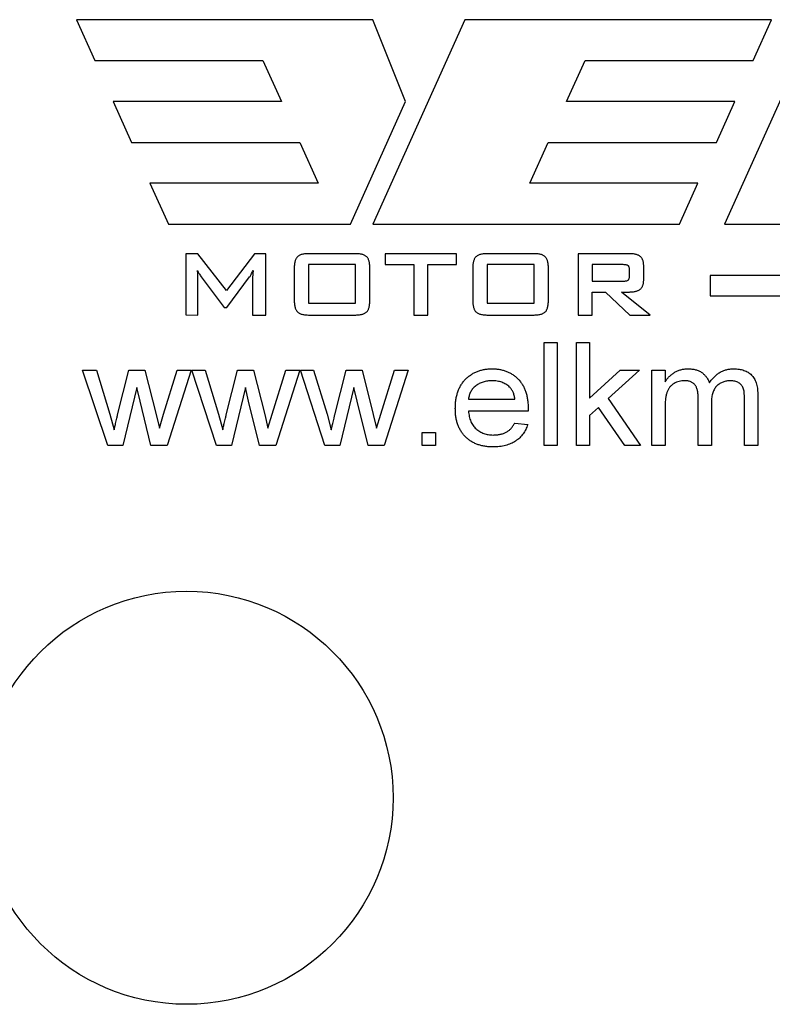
# Model space of a CAD drawing. Header units: millimetres. Extents: x -850 to -69, y -238 to 499.
# Tile 45 of 53: x -217 to -206, y 116 to 130. Entities that reach past the tile are written whole.
import ezdxf

# ---------------------------------------------------------------- set-up
doc = ezdxf.new("R2010")
doc.units = ezdxf.units.MM

msp = doc.modelspace()

# ---------------------------------------------------------------- linework, layer by layer
at = {"color": 7, "linetype": 'Continuous', "lineweight": 25}
for p, q in [((-211.55, 129.932), (-215.856, 129.932)), ((-215.856, 129.932), (-215.589, 129.338)), ((-210.213, 129.932), (-211.55, 126.962)), ((-211.074, 128.744), (-211.55, 129.932)), ((-205.758, 129.932), (-210.213, 129.932)), ((-205.107, 129.932), (-206.444, 126.962)), ((-206.026, 129.338), (-205.758, 129.932)), ((-215.589, 129.338), (-213.146, 129.338)), ((-213.146, 129.338), (-212.879, 128.744)), ((-208.736, 128.744), (-208.468, 129.338)), ((-208.468, 129.338), (-206.026, 129.338)), ((-212.879, 128.744), (-215.322, 128.744)), ((-215.322, 128.744), (-215.054, 128.15)), ((-211.876, 126.962), (-211.074, 128.744)), ((-206.293, 128.744), (-208.736, 128.744)), ((-206.56, 128.15), (-206.293, 128.744)), ((-215.054, 128.15), (-212.612, 128.15)), ((-212.612, 128.15), (-212.345, 127.556)), ((-209.27, 127.556), (-209.003, 128.15)), ((-209.003, 128.15), (-206.56, 128.15)), ((-212.345, 127.556), (-214.787, 127.556)), ((-214.787, 127.556), (-214.52, 126.962)), ((-206.828, 127.556), (-209.27, 127.556)), ((-207.095, 126.962), (-206.828, 127.556)), ((-214.52, 126.962), (-211.876, 126.962)), ((-211.55, 126.962), (-207.095, 126.962)), ((-206.444, 126.962), (-202.137, 126.962)), ((-214.091, 126.533), (-214.266, 126.533)), ((-214.266, 126.533), (-214.266, 125.646)), ((-213.676, 125.998), (-214.091, 126.533)), ((-213.269, 126.533), (-213.676, 125.998)), ((-213.105, 126.533), (-213.269, 126.533)), ((-213.105, 125.642), (-213.105, 126.533)), ((-211.815, 126.533), (-212.471, 126.533)), ((-210.336, 126.533), (-211.371, 126.533)), ((-211.371, 126.533), (-211.371, 126.374)), ((-210.336, 126.374), (-210.336, 126.533)), ((-209.221, 126.533), (-209.878, 126.533)), ((-207.824, 126.533), (-208.57, 126.533)), ((-208.57, 126.533), (-208.57, 125.642)), ((-212.691, 126.324), (-212.691, 125.86)), ((-211.8, 126.374), (-212.484, 126.374)), ((-212.484, 126.374), (-212.484, 125.817)), ((-211.8, 125.817), (-211.8, 126.374)), ((-211.593, 125.86), (-211.593, 126.324)), ((-211.371, 126.374), (-210.957, 126.374)), ((-210.957, 126.374), (-210.957, 125.642)), ((-210.75, 125.642), (-210.75, 126.374)), ((-210.75, 126.374), (-210.336, 126.374)), ((-210.098, 126.324), (-210.098, 125.86)), ((-209.207, 126.374), (-209.891, 126.374)), ((-209.891, 126.374), (-209.891, 125.817)), ((-209.207, 125.817), (-209.207, 126.374)), ((-209, 125.86), (-209, 126.324)), ((-208.364, 126.374), (-208.364, 126.136)), ((-207.913, 126.374), (-208.364, 126.374)), ((-207.823, 126.204), (-207.823, 126.307)), ((-207.616, 126.155), (-207.616, 126.356)), ((-214.091, 125.642), (-214.091, 126.195)), ((-214.044, 126.198), (-213.712, 125.754)), ((-213.671, 125.754), (-213.34, 126.196)), ((-213.296, 126.195), (-213.296, 125.642)), ((-208.364, 126.136), (-207.913, 126.136)), ((-206.649, 126.219), (-206.649, 125.922)), ((-195.512, 126.219), (-206.649, 126.219)), ((-208.364, 125.642), (-208.364, 125.977)), ((-208.364, 125.977), (-208.17, 125.977)), ((-208.17, 125.977), (-207.816, 125.642)), ((-207.523, 125.642), (-207.937, 125.977)), ((-207.937, 125.977), (-207.824, 125.977)), ((-206.649, 125.922), (-195.512, 125.922)), ((-213.712, 125.754), (-213.671, 125.754)), ((-212.484, 125.817), (-211.8, 125.817)), ((-209.891, 125.817), (-209.207, 125.817)), ((-214.266, 125.646), (-214.091, 125.642)), ((-213.296, 125.642), (-213.105, 125.642)), ((-212.471, 125.642), (-211.815, 125.642)), ((-210.957, 125.642), (-210.75, 125.642)), ((-209.878, 125.642), (-209.221, 125.642)), ((-208.57, 125.642), (-208.364, 125.642)), ((-207.816, 125.642), (-207.523, 125.642)), ((-209.064, 125.246), (-208.872, 125.246)), ((-209.064, 123.746), (-209.064, 125.246)), ((-208.872, 125.246), (-208.872, 123.746)), ((-208.593, 125.246), (-208.401, 125.246)), ((-208.593, 123.746), (-208.593, 125.246)), ((-208.401, 125.246), (-208.401, 124.437)), ((-215.766, 124.842), (-215.565, 124.842)), ((-215.4, 123.746), (-215.766, 124.842)), ((-215.565, 124.842), (-215.368, 124.203)), ((-215.257, 124.194), (-215.093, 124.842)), ((-215.093, 124.842), (-214.86, 124.842)), ((-214.86, 124.842), (-214.698, 124.2)), ((-214.59, 124.203), (-214.39, 124.842)), ((-214.189, 124.842), (-214.538, 123.746)), ((-214.39, 124.842), (-214.189, 124.842)), ((-214.179, 124.842), (-213.988, 124.842)), ((-213.823, 123.746), (-214.179, 124.842)), ((-213.988, 124.842), (-213.791, 124.203)), ((-213.68, 124.194), (-213.516, 124.842)), ((-213.516, 124.842), (-213.283, 124.842)), ((-213.283, 124.842), (-213.121, 124.2)), ((-213.013, 124.203), (-212.813, 124.842)), ((-212.612, 124.842), (-212.961, 123.746)), ((-212.813, 124.842), (-212.612, 124.842)), ((-212.602, 124.842), (-212.411, 124.842)), ((-212.246, 123.746), (-212.602, 124.842)), ((-212.411, 124.842), (-212.214, 124.203)), ((-212.103, 124.194), (-211.939, 124.842)), ((-211.939, 124.842), (-211.706, 124.842)), ((-211.706, 124.842), (-211.544, 124.2)), ((-211.436, 124.203), (-211.236, 124.842)), ((-211.035, 124.842), (-211.384, 123.746)), ((-211.236, 124.842), (-211.035, 124.842)), ((-208.401, 124.437), (-207.958, 124.842)), ((-207.679, 124.842), (-208.13, 124.43)), ((-207.958, 124.842), (-207.679, 124.842)), ((-207.498, 124.842), (-207.305, 124.842)), ((-207.498, 123.746), (-207.498, 124.842)), ((-207.305, 124.842), (-207.305, 124.671)), ((-214.977, 124.589), (-215.181, 123.746)), ((-214.932, 124.392), (-214.977, 124.589)), ((-213.401, 124.589), (-213.605, 123.746)), ((-213.355, 124.392), (-213.401, 124.589)), ((-211.824, 124.589), (-212.028, 123.746)), ((-211.778, 124.392), (-211.824, 124.589)), ((-210.16, 124.419), (-209.487, 124.419)), ((-208.13, 124.43), (-207.66, 123.746)), ((-206.825, 123.746), (-206.825, 124.445)), ((-206.151, 123.746), (-206.151, 124.424)), ((-205.959, 124.495), (-205.959, 123.746)), ((-214.773, 123.746), (-214.932, 124.392)), ((-213.196, 123.746), (-213.355, 124.392)), ((-211.619, 123.746), (-211.778, 124.392)), ((-208.27, 124.301), (-208.401, 124.182)), ((-207.89, 123.746), (-208.27, 124.301)), ((-207.305, 124.304), (-207.305, 123.746)), ((-206.632, 124.371), (-206.632, 123.746)), ((-215.368, 124.203), (-215.308, 123.974)), ((-214.698, 124.2), (-214.651, 123.997)), ((-214.651, 123.997), (-214.59, 124.203)), ((-213.791, 124.203), (-213.731, 123.974)), ((-213.121, 124.2), (-213.074, 123.997)), ((-213.074, 123.997), (-213.013, 124.203)), ((-212.214, 124.203), (-212.154, 123.974)), ((-211.544, 124.2), (-211.497, 123.997)), ((-211.497, 123.997), (-211.436, 124.203)), ((-209.296, 124.246), (-210.16, 124.246)), ((-208.401, 124.182), (-208.401, 123.746)), ((-209.489, 124.073), (-209.301, 124.054)), ((-210.833, 123.938), (-210.641, 123.938)), ((-210.833, 123.746), (-210.833, 123.938)), ((-210.641, 123.938), (-210.641, 123.746)), ((-215.181, 123.746), (-215.4, 123.746)), ((-214.538, 123.746), (-214.773, 123.746)), ((-213.605, 123.746), (-213.823, 123.746)), ((-212.961, 123.746), (-213.196, 123.746)), ((-212.028, 123.746), (-212.246, 123.746)), ((-211.384, 123.746), (-211.619, 123.746)), ((-210.641, 123.746), (-210.833, 123.746)), ((-208.872, 123.746), (-209.064, 123.746)), ((-208.401, 123.746), (-208.593, 123.746)), ((-207.66, 123.746), (-207.89, 123.746)), ((-207.305, 123.746), (-207.498, 123.746)), ((-206.632, 123.746), (-206.825, 123.746)), ((-205.959, 123.746), (-206.151, 123.746))]:
    msp.add_line(p, q, dxfattribs=at)
msp.add_circle((-214.256, 118.632), 3, dxfattribs=at)
for points, knots in [([(-212.471, 126.533), (-212.481, 126.533), (-212.501, 126.533), (-212.53, 126.531), (-212.555, 126.528), (-212.579, 126.523), (-212.599, 126.517), (-212.618, 126.509), (-212.633, 126.5), (-212.646, 126.489), (-212.657, 126.476), (-212.666, 126.462), (-212.674, 126.444), (-212.68, 126.425), (-212.685, 126.403), (-212.689, 126.379), (-212.691, 126.352), (-212.691, 126.333), (-212.691, 126.324)], [0, 0, 0, 0, 0.086343, 0.165259, 0.237723, 0.303412, 0.36327, 0.417402, 0.46691, 0.512533, 0.558072, 0.606163, 0.657769, 0.714989, 0.777306, 0.845085, 0.91918, 1, 1, 1, 1]), ([(-211.593, 126.324), (-211.594, 126.333), (-211.594, 126.352), (-211.596, 126.379), (-211.6, 126.403), (-211.604, 126.425), (-211.611, 126.444), (-211.618, 126.462), (-211.628, 126.476), (-211.639, 126.489), (-211.652, 126.5), (-211.668, 126.509), (-211.686, 126.517), (-211.706, 126.523), (-211.73, 126.528), (-211.756, 126.531), (-211.784, 126.533), (-211.804, 126.533), (-211.815, 126.533)], [0, 0, 0, 0, 0.080663, 0.154614, 0.222261, 0.284457, 0.341777, 0.393283, 0.441651, 0.487101, 0.532636, 0.582047, 0.636074, 0.695816, 0.762051, 0.834375, 0.913825, 1, 1, 1, 1]), ([(-209.878, 126.533), (-209.888, 126.533), (-209.908, 126.533), (-209.936, 126.531), (-209.962, 126.528), (-209.985, 126.523), (-210.006, 126.517), (-210.024, 126.509), (-210.04, 126.5), (-210.053, 126.489), (-210.064, 126.476), (-210.073, 126.462), (-210.081, 126.444), (-210.087, 126.425), (-210.092, 126.403), (-210.096, 126.379), (-210.097, 126.352), (-210.098, 126.333), (-210.098, 126.324)], [0, 0, 0, 0, 0.086343, 0.165259, 0.237723, 0.303412, 0.36327, 0.417402, 0.46691, 0.512533, 0.558072, 0.606163, 0.657769, 0.714989, 0.777306, 0.845085, 0.91918, 1, 1, 1, 1]), ([(-209, 126.324), (-209, 126.333), (-209, 126.352), (-209.002, 126.379), (-209.006, 126.403), (-209.011, 126.425), (-209.017, 126.444), (-209.025, 126.462), (-209.035, 126.476), (-209.045, 126.489), (-209.059, 126.5), (-209.074, 126.509), (-209.092, 126.517), (-209.113, 126.523), (-209.136, 126.528), (-209.162, 126.531), (-209.191, 126.533), (-209.211, 126.533), (-209.221, 126.533)], [0, 0, 0, 0, 0.080663, 0.154614, 0.222261, 0.284457, 0.341777, 0.393283, 0.441651, 0.487101, 0.532636, 0.582047, 0.636074, 0.695816, 0.762051, 0.834375, 0.913825, 1, 1, 1, 1]), ([(-207.616, 126.356), (-207.616, 126.364), (-207.616, 126.378), (-207.618, 126.399), (-207.622, 126.419), (-207.628, 126.437), (-207.635, 126.453), (-207.643, 126.467), (-207.653, 126.48), (-207.665, 126.492), (-207.678, 126.502), (-207.694, 126.51), (-207.711, 126.517), (-207.73, 126.523), (-207.751, 126.528), (-207.774, 126.531), (-207.798, 126.533), (-207.815, 126.533), (-207.824, 126.533)], [0, 0, 0, 0, 0.071571, 0.137978, 0.199798, 0.258226, 0.313859, 0.366707, 0.418276, 0.469425, 0.52162, 0.576515, 0.635349, 0.697998, 0.765526, 0.837784, 0.915858, 1, 1, 1, 1]), ([(-214.091, 126.195), (-214.091, 126.202), (-214.091, 126.216), (-214.093, 126.239), (-214.094, 126.263), (-214.096, 126.28), (-214.097, 126.289)], [0, 0, 0, 0, 0.227677, 0.463518, 0.718148, 1, 1, 1, 1]), ([(-214.097, 126.289), (-214.093, 126.281), (-214.087, 126.267), (-214.075, 126.244), (-214.06, 126.222), (-214.05, 126.206), (-214.044, 126.198)], [0, 0, 0, 0, 0.221504, 0.459889, 0.717481, 1, 1, 1, 1]), ([(-213.34, 126.196), (-213.336, 126.202), (-213.328, 126.213), (-213.317, 126.234), (-213.303, 126.26), (-213.293, 126.279), (-213.288, 126.29)], [0, 0, 0, 0, 0.181569, 0.399744, 0.669721, 1, 1, 1, 1]), ([(-213.288, 126.29), (-213.289, 126.28), (-213.291, 126.262), (-213.294, 126.236), (-213.295, 126.214), (-213.296, 126.201), (-213.296, 126.195)], [0, 0, 0, 0, 0.302418, 0.575686, 0.808996, 1, 1, 1, 1]), ([(-207.823, 126.307), (-207.823, 126.313), (-207.823, 126.323), (-207.827, 126.338), (-207.833, 126.35), (-207.842, 126.36), (-207.854, 126.367), (-207.87, 126.371), (-207.89, 126.374), (-207.905, 126.374), (-207.913, 126.374)], [0, 0, 0, 0, 0.130761, 0.245376, 0.343445, 0.43704, 0.539491, 0.663867, 0.816501, 1, 1, 1, 1]), ([(-207.913, 126.136), (-207.905, 126.136), (-207.89, 126.136), (-207.87, 126.139), (-207.854, 126.143), (-207.842, 126.15), (-207.833, 126.159), (-207.827, 126.172), (-207.823, 126.187), (-207.823, 126.198), (-207.823, 126.204)], [0, 0, 0, 0, 0.182367, 0.334058, 0.457667, 0.558564, 0.651581, 0.752391, 0.866298, 1, 1, 1, 1]), ([(-207.824, 125.977), (-207.815, 125.977), (-207.798, 125.977), (-207.774, 125.979), (-207.751, 125.982), (-207.73, 125.987), (-207.711, 125.993), (-207.694, 126), (-207.679, 126.009), (-207.665, 126.019), (-207.653, 126.03), (-207.643, 126.044), (-207.635, 126.058), (-207.628, 126.075), (-207.622, 126.092), (-207.618, 126.112), (-207.616, 126.133), (-207.616, 126.147), (-207.616, 126.155)], [0, 0, 0, 0, 0.083875, 0.161702, 0.233731, 0.301214, 0.363664, 0.422312, 0.477419, 0.529449, 0.58098, 0.63301, 0.686368, 0.741824, 0.800068, 0.862459, 0.928656, 1, 1, 1, 1]), ([(-212.691, 125.86), (-212.691, 125.85), (-212.691, 125.83), (-212.689, 125.803), (-212.685, 125.777), (-212.68, 125.755), (-212.674, 125.734), (-212.666, 125.716), (-212.657, 125.701), (-212.646, 125.688), (-212.633, 125.677), (-212.618, 125.668), (-212.6, 125.66), (-212.579, 125.653), (-212.555, 125.648), (-212.53, 125.645), (-212.501, 125.643), (-212.481, 125.643), (-212.471, 125.642)], [0, 0, 0, 0, 0.082738, 0.158189, 0.228086, 0.291254, 0.349375, 0.401899, 0.450269, 0.495496, 0.540722, 0.589673, 0.643091, 0.70206, 0.766553, 0.837699, 0.915229, 1, 1, 1, 1]), ([(-211.815, 125.642), (-211.804, 125.643), (-211.784, 125.643), (-211.756, 125.645), (-211.73, 125.648), (-211.706, 125.653), (-211.686, 125.66), (-211.668, 125.668), (-211.652, 125.677), (-211.639, 125.688), (-211.628, 125.701), (-211.618, 125.716), (-211.611, 125.734), (-211.604, 125.755), (-211.599, 125.777), (-211.596, 125.803), (-211.594, 125.83), (-211.594, 125.85), (-211.593, 125.86)], [0, 0, 0, 0, 0.084611, 0.162669, 0.23368, 0.298713, 0.35757, 0.410887, 0.459745, 0.504886, 0.550027, 0.59866, 0.651085, 0.709297, 0.772345, 0.842111, 0.917418, 1, 1, 1, 1]), ([(-210.098, 125.86), (-210.098, 125.85), (-210.097, 125.83), (-210.096, 125.803), (-210.092, 125.777), (-210.087, 125.755), (-210.081, 125.734), (-210.073, 125.716), (-210.064, 125.701), (-210.053, 125.688), (-210.04, 125.677), (-210.024, 125.668), (-210.006, 125.66), (-209.985, 125.653), (-209.962, 125.648), (-209.936, 125.645), (-209.908, 125.643), (-209.888, 125.643), (-209.878, 125.642)], [0, 0, 0, 0, 0.082738, 0.158189, 0.228086, 0.291254, 0.349375, 0.401899, 0.450269, 0.495496, 0.540722, 0.589673, 0.643091, 0.70206, 0.766553, 0.837699, 0.915229, 1, 1, 1, 1]), ([(-209.221, 125.642), (-209.211, 125.643), (-209.191, 125.643), (-209.162, 125.645), (-209.136, 125.648), (-209.113, 125.653), (-209.092, 125.66), (-209.074, 125.668), (-209.059, 125.677), (-209.045, 125.688), (-209.034, 125.701), (-209.025, 125.716), (-209.017, 125.734), (-209.011, 125.755), (-209.006, 125.777), (-209.002, 125.803), (-209, 125.83), (-209, 125.85), (-209, 125.86)], [0, 0, 0, 0, 0.084611, 0.162669, 0.23368, 0.298713, 0.35757, 0.410887, 0.459745, 0.504886, 0.550027, 0.59866, 0.651085, 0.709297, 0.772345, 0.842111, 0.917418, 1, 1, 1, 1]), ([(-210.352, 124.285), (-210.352, 124.307), (-210.351, 124.35), (-210.344, 124.413), (-210.332, 124.472), (-210.316, 124.528), (-210.295, 124.579), (-210.27, 124.627), (-210.239, 124.671), (-210.204, 124.711), (-210.165, 124.746), (-210.124, 124.777), (-210.08, 124.803), (-210.032, 124.825), (-209.982, 124.841), (-209.93, 124.853), (-209.874, 124.86), (-209.836, 124.861), (-209.817, 124.861)], [0, 0, 0, 0, 0.075059, 0.145767, 0.213291, 0.278084, 0.340203, 0.400824, 0.460531, 0.519906, 0.578978, 0.636892, 0.694436, 0.752656, 0.811423, 0.872078, 0.934732, 1, 1, 1, 1]), ([(-209.817, 124.861), (-209.798, 124.861), (-209.761, 124.86), (-209.707, 124.853), (-209.656, 124.842), (-209.607, 124.825), (-209.562, 124.804), (-209.518, 124.779), (-209.478, 124.748), (-209.44, 124.714), (-209.406, 124.675), (-209.376, 124.632), (-209.351, 124.585), (-209.33, 124.534), (-209.314, 124.48), (-209.303, 124.422), (-209.296, 124.36), (-209.295, 124.317), (-209.295, 124.295)], [0, 0, 0, 0, 0.064676, 0.126693, 0.186885, 0.245564, 0.303388, 0.360871, 0.418646, 0.477825, 0.537571, 0.597386, 0.65814, 0.720578, 0.785747, 0.853378, 0.924621, 1, 1, 1, 1]), ([(-207.305, 124.671), (-207.296, 124.685), (-207.279, 124.713), (-207.246, 124.749), (-207.209, 124.782), (-207.168, 124.81), (-207.124, 124.833), (-207.076, 124.85), (-207.025, 124.86), (-206.99, 124.861), (-206.972, 124.861)], [0, 0, 0, 0, 0.123343, 0.244265, 0.366244, 0.489395, 0.613948, 0.739193, 0.866489, 1, 1, 1, 1]), ([(-206.972, 124.861), (-206.953, 124.861), (-206.916, 124.86), (-206.862, 124.849), (-206.814, 124.833), (-206.772, 124.809), (-206.736, 124.779), (-206.705, 124.744), (-206.68, 124.703), (-206.668, 124.673), (-206.662, 124.658)], [0, 0, 0, 0, 0.146316, 0.280555, 0.406071, 0.526091, 0.642754, 0.758503, 0.876798, 1, 1, 1, 1]), ([(-206.662, 124.658), (-206.651, 124.674), (-206.629, 124.706), (-206.591, 124.747), (-206.551, 124.783), (-206.508, 124.812), (-206.462, 124.834), (-206.414, 124.85), (-206.363, 124.86), (-206.328, 124.861), (-206.311, 124.861)], [0, 0, 0, 0, 0.139728, 0.270996, 0.396376, 0.517305, 0.636329, 0.754958, 0.875182, 1, 1, 1, 1]), ([(-206.311, 124.861), (-206.297, 124.861), (-206.27, 124.861), (-206.231, 124.856), (-206.195, 124.85), (-206.161, 124.84), (-206.13, 124.827), (-206.1, 124.812), (-206.074, 124.793), (-206.05, 124.772), (-206.028, 124.748), (-206.009, 124.721), (-205.994, 124.69), (-205.981, 124.657), (-205.971, 124.621), (-205.964, 124.581), (-205.96, 124.539), (-205.959, 124.51), (-205.959, 124.495)], [0, 0, 0, 0, 0.070807, 0.137826, 0.200933, 0.261735, 0.319665, 0.375811, 0.431114, 0.486018, 0.541264, 0.597711, 0.655926, 0.71674, 0.78102, 0.849299, 0.922483, 1, 1, 1, 1]), ([(-209.817, 124.688), (-209.829, 124.688), (-209.851, 124.688), (-209.885, 124.684), (-209.916, 124.679), (-209.947, 124.67), (-209.976, 124.66), (-210.004, 124.648), (-210.03, 124.633), (-210.054, 124.616), (-210.077, 124.596), (-210.097, 124.576), (-210.114, 124.553), (-210.129, 124.53), (-210.141, 124.504), (-210.15, 124.477), (-210.157, 124.449), (-210.159, 124.429), (-210.16, 124.419)], [0, 0, 0, 0, 0.071705, 0.140593, 0.2077, 0.272246, 0.336297, 0.398752, 0.461281, 0.523512, 0.584951, 0.644438, 0.702645, 0.760574, 0.818285, 0.877013, 0.937779, 1, 1, 1, 1]), ([(-209.564, 124.596), (-209.573, 124.604), (-209.589, 124.619), (-209.616, 124.637), (-209.646, 124.653), (-209.676, 124.666), (-209.709, 124.676), (-209.744, 124.683), (-209.78, 124.687), (-209.805, 124.688), (-209.817, 124.688)], [0, 0, 0, 0, 0.120464, 0.239463, 0.3593, 0.480256, 0.603218, 0.730068, 0.862697, 1, 1, 1, 1]), ([(-209.487, 124.419), (-209.488, 124.429), (-209.491, 124.447), (-209.497, 124.474), (-209.504, 124.499), (-209.513, 124.523), (-209.523, 124.544), (-209.535, 124.563), (-209.549, 124.581), (-209.559, 124.591), (-209.564, 124.596)], [0, 0, 0, 0, 0.146079, 0.286009, 0.417445, 0.543158, 0.661542, 0.777646, 0.890259, 1, 1, 1, 1]), ([(-207.025, 124.688), (-207.038, 124.688), (-207.064, 124.687), (-207.103, 124.679), (-207.14, 124.666), (-207.175, 124.649), (-207.207, 124.626), (-207.235, 124.598), (-207.258, 124.566), (-207.272, 124.535), (-207.282, 124.508), (-207.288, 124.485), (-207.294, 124.46), (-207.298, 124.433), (-207.301, 124.404), (-207.304, 124.373), (-207.305, 124.339), (-207.305, 124.316), (-207.305, 124.304)], [0, 0, 0, 0, 0.073205, 0.144966, 0.216391, 0.288928, 0.361261, 0.432111, 0.504763, 0.579781, 0.6197, 0.663347, 0.710361, 0.760235, 0.814889, 0.87263, 0.934116, 1, 1, 1, 1]), ([(-206.825, 124.445), (-206.825, 124.455), (-206.825, 124.474), (-206.827, 124.502), (-206.831, 124.527), (-206.836, 124.551), (-206.842, 124.573), (-206.851, 124.593), (-206.86, 124.611), (-206.871, 124.627), (-206.884, 124.642), (-206.898, 124.655), (-206.915, 124.665), (-206.933, 124.674), (-206.954, 124.68), (-206.976, 124.685), (-207, 124.688), (-207.016, 124.688), (-207.025, 124.688)], [0, 0, 0, 0, 0.081226, 0.156926, 0.228882, 0.295845, 0.358232, 0.417324, 0.473288, 0.527532, 0.580385, 0.632696, 0.686719, 0.742338, 0.800776, 0.862704, 0.928691, 1, 1, 1, 1]), ([(-206.354, 124.688), (-206.364, 124.688), (-206.383, 124.688), (-206.411, 124.684), (-206.438, 124.679), (-206.464, 124.67), (-206.488, 124.659), (-206.511, 124.646), (-206.533, 124.631), (-206.554, 124.613), (-206.573, 124.593), (-206.588, 124.57), (-206.602, 124.543), (-206.613, 124.514), (-206.622, 124.483), (-206.628, 124.448), (-206.632, 124.411), (-206.632, 124.385), (-206.632, 124.371)], [0, 0, 0, 0, 0.061413, 0.120127, 0.177722, 0.233757, 0.289007, 0.343682, 0.399441, 0.455811, 0.512968, 0.571498, 0.632828, 0.696664, 0.765474, 0.838055, 0.91606, 1, 1, 1, 1]), ([(-206.151, 124.424), (-206.152, 124.441), (-206.152, 124.472), (-206.156, 124.516), (-206.161, 124.551), (-206.169, 124.581), (-206.181, 124.605), (-206.196, 124.626), (-206.215, 124.644), (-206.238, 124.66), (-206.264, 124.673), (-206.292, 124.682), (-206.322, 124.687), (-206.343, 124.688), (-206.354, 124.688)], [0, 0, 0, 0, 0.132, 0.244831, 0.338158, 0.413996, 0.479999, 0.546536, 0.61447, 0.686819, 0.761201, 0.837747, 0.916318, 1, 1, 1, 1]), ([(-209.806, 123.727), (-209.826, 123.727), (-209.866, 123.728), (-209.924, 123.735), (-209.979, 123.747), (-210.031, 123.763), (-210.08, 123.783), (-210.125, 123.809), (-210.167, 123.839), (-210.206, 123.873), (-210.24, 123.911), (-210.27, 123.954), (-210.296, 124), (-210.317, 124.05), (-210.333, 124.104), (-210.344, 124.161), (-210.351, 124.222), (-210.352, 124.263), (-210.352, 124.285)], [0, 0, 0, 0, 0.069269, 0.135217, 0.198632, 0.259375, 0.318807, 0.377138, 0.435039, 0.493196, 0.55158, 0.610231, 0.669155, 0.729837, 0.792949, 0.85836, 0.92734, 1, 1, 1, 1]), ([(-209.295, 124.295), (-209.295, 124.289), (-209.295, 124.272), (-209.295, 124.256), (-209.296, 124.246)], [0, 0, 0, 0, 0.414608, 1, 1, 1, 1]), ([(-215.308, 123.974), (-215.308, 123.977), (-215.306, 123.983), (-215.303, 123.996), (-215.299, 124.015), (-215.293, 124.04), (-215.286, 124.07), (-215.277, 124.106), (-215.267, 124.149), (-215.26, 124.178), (-215.257, 124.194)], [0, 0, 0, 0, 0.032857, 0.091491, 0.177206, 0.289308, 0.426886, 0.592144, 0.783181, 1, 1, 1, 1]), ([(-213.731, 123.974), (-213.731, 123.977), (-213.729, 123.983), (-213.726, 123.996), (-213.722, 124.015), (-213.716, 124.04), (-213.709, 124.07), (-213.7, 124.106), (-213.69, 124.149), (-213.683, 124.178), (-213.68, 124.194)], [0, 0, 0, 0, 0.032857, 0.091491, 0.177206, 0.289308, 0.426886, 0.592144, 0.783181, 1, 1, 1, 1]), ([(-212.154, 123.974), (-212.154, 123.977), (-212.152, 123.983), (-212.149, 123.996), (-212.145, 124.015), (-212.139, 124.04), (-212.132, 124.07), (-212.123, 124.106), (-212.113, 124.149), (-212.106, 124.178), (-212.103, 124.194)], [0, 0, 0, 0, 0.032857, 0.091491, 0.177206, 0.289308, 0.426886, 0.592144, 0.783181, 1, 1, 1, 1]), ([(-210.16, 124.246), (-210.159, 124.233), (-210.157, 124.206), (-210.15, 124.168), (-210.14, 124.132), (-210.128, 124.098), (-210.112, 124.067), (-210.095, 124.038), (-210.074, 124.012), (-210.05, 123.989), (-210.025, 123.968), (-209.997, 123.95), (-209.969, 123.934), (-209.938, 123.922), (-209.906, 123.912), (-209.873, 123.905), (-209.838, 123.901), (-209.814, 123.9), (-209.802, 123.9)], [0, 0, 0, 0, 0.073285, 0.143507, 0.210045, 0.273938, 0.335999, 0.395924, 0.455882, 0.515444, 0.574901, 0.633757, 0.691977, 0.75104, 0.810311, 0.871519, 0.934609, 1, 1, 1, 1]), ([(-209.301, 124.054), (-209.305, 124.041), (-209.313, 124.016), (-209.329, 123.981), (-209.347, 123.947), (-209.368, 123.916), (-209.391, 123.886), (-209.417, 123.859), (-209.446, 123.834), (-209.477, 123.812), (-209.51, 123.792), (-209.546, 123.774), (-209.583, 123.76), (-209.624, 123.748), (-209.666, 123.738), (-209.711, 123.732), (-209.757, 123.727), (-209.789, 123.727), (-209.806, 123.727)], [0, 0, 0, 0, 0.061746, 0.121405, 0.179781, 0.237523, 0.29511, 0.352702, 0.410413, 0.46936, 0.529344, 0.590175, 0.652291, 0.716546, 0.783338, 0.852563, 0.924565, 1, 1, 1, 1]), ([(-209.802, 123.9), (-209.784, 123.9), (-209.75, 123.902), (-209.7, 123.909), (-209.655, 123.922), (-209.613, 123.94), (-209.575, 123.964), (-209.542, 123.994), (-209.513, 124.031), (-209.497, 124.059), (-209.489, 124.073)], [0, 0, 0, 0, 0.140657, 0.272319, 0.396162, 0.514862, 0.630882, 0.748866, 0.87083, 1, 1, 1, 1])]:
    msp.add_open_spline(points, degree=3, knots=knots, dxfattribs=at)

doc.saveas('drawing.dxf')
